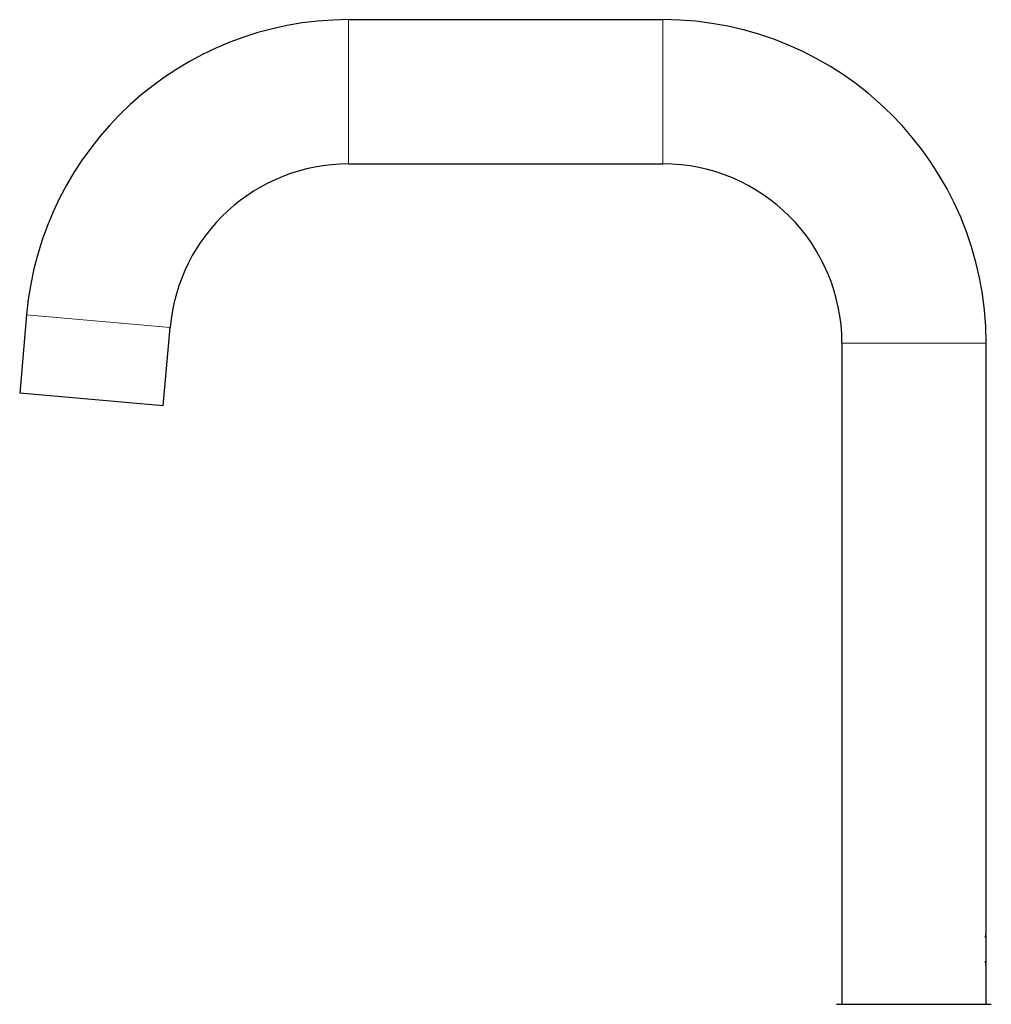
# Model space of a CAD drawing. Header units: millimetres. Extents: x 8 to 594, y 12 to 694.
# Tile 27 of 37: x 27 to 182, y 537 to 694. Entities that reach past the tile are written whole.
import ezdxf

# ---------------------------------------------------------------- set-up
doc = ezdxf.new("R2010")
doc.units = ezdxf.units.MM

msp = doc.modelspace()

# ---------------------------------------------------------------- linework, layer by layer
at = {"color": 7, "linetype": 'Continuous', "lineweight": 30}
for p, q in [((129.6, 693.84), (79.6, 693.84)), ((79.6, 670.89), (129.6, 670.89)), ((28.32, 646.87), (27.23, 634.42)), ((50.09, 632.41), (51.18, 644.86)), ((158.12, 642.37), (158.12, 537.17)), ((181.07, 548.32), (181.07, 642.37)), ((50.09, 632.41), (27.23, 634.42)), ((181.03, 548.1), (181.03, 545.92)), ((181.03, 545.92), (181.03, 543.74)), ((181.07, 537.17), (181.07, 543.52)), ((157.24, 537.17), (181.91, 537.17))]:
    msp.add_line(p, q, dxfattribs=at)
at = {"color": 252, "linetype": 'Continuous', "lineweight": 0}
for p, q in [((79.6, 693.84), (79.6, 670.89)), ((129.6, 693.84), (129.6, 670.89)), ((51.18, 644.86), (28.32, 646.87)), ((181.07, 642.37), (158.12, 642.37))]:
    msp.add_line(p, q, dxfattribs=at)
at = {"color": 7, "linetype": 'Continuous', "lineweight": 30}
for centre, radius, start, end in [((79.6, 642.37), 51.48, 90, 174.9802), ((129.6, 642.37), 51.48, 0, 90), ((79.6, 642.37), 28.52, 90, 174.9802), ((129.6, 642.37), 28.53, 0, 90)]:
    msp.add_arc(centre, radius, start, end, dxfattribs=at)
for points, knots in [([(180.98, 547.82), (180.98, 547.82), (180.98, 547.84), (180.99, 547.88), (181, 547.94), (181.01, 547.99), (181.02, 548.04), (181.03, 548.08), (181.03, 548.13), (181.04, 548.16), (181.05, 548.2), (181.05, 548.23), (181.06, 548.25), (181.06, 548.28), (181.07, 548.29), (181.07, 548.3), (181.07, 548.31), (181.07, 548.32), (181.07, 548.32), (181.07, 548.32)], [0, 0, 0, 0, 0.0020648, 0.0672899, 0.1325149, 0.1960438, 0.2595726, 0.3235506, 0.3875286, 0.4529376, 0.5183465, 0.5842568, 0.650167, 0.7127712, 0.7753753, 0.8384263, 0.9014772, 0.9659442, 1, 1, 1, 1]), ([(181.07, 543.52), (181.07, 543.52), (181.07, 543.52), (181.07, 543.52), (181.07, 543.53), (181.07, 543.54), (181.06, 543.56), (181.06, 543.58), (181.06, 543.6), (181.05, 543.63), (181.04, 543.66), (181.04, 543.7), (181.03, 543.74), (181.02, 543.78), (181.01, 543.83), (181, 543.88), (180.99, 543.93), (180.98, 543.98), (180.98, 544.01), (180.98, 544.02)], [0, 0, 0, 0, 0.0263242, 0.088229, 0.1505681, 0.2129072, 0.2766116, 0.340316, 0.4044891, 0.4686624, 0.5304417, 0.5922212, 0.6544197, 0.7166182, 0.7801247, 0.8436313, 0.9075842, 0.9715371, 1, 1, 1, 1])]:
    msp.add_open_spline(points, degree=3, knots=knots, dxfattribs=at)

doc.saveas('drawing.dxf')
